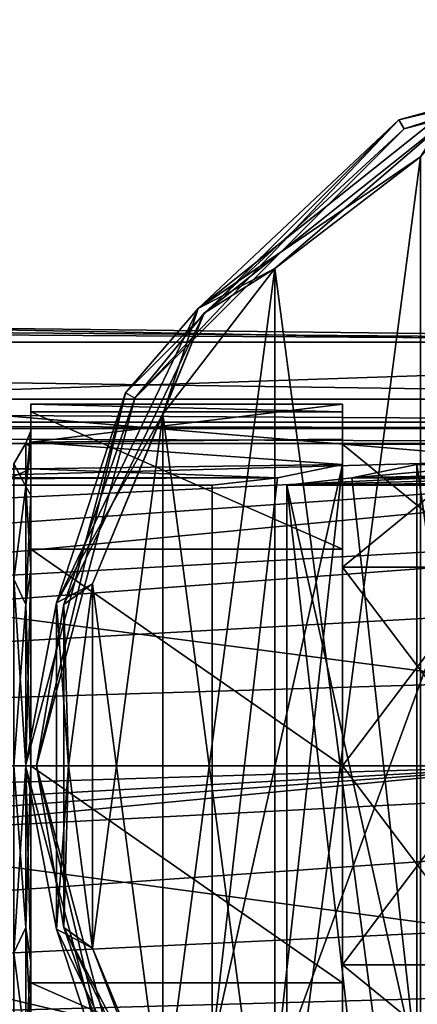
# Model space of a CAD drawing. Header units: millimetres. Extents: x -145 to 248, y -150 to 247.
# Tile 89 of 174: x 40 to 58, y -11 to 35. Entities that reach past the tile are written whole.
import ezdxf

# ---------------------------------------------------------------- set-up
doc = ezdxf.new("R2010")
doc.units = ezdxf.units.MM
doc.header["$LTSCALE"] = 65.185185
for name, color, linetype in [('14', 7, 'CONTINUOUS'), ('15', 7, 'CONTINUOUS'), ('193', 7, 'CONTINUOUS'), ('194', 7, 'CONTINUOUS'), ('3', 7, 'CONTINUOUS'), ('31', 7, 'CONTINUOUS'), ('32', 7, 'CONTINUOUS'), ('33', 7, 'CONTINUOUS'), ('34', 7, 'CONTINUOUS'), ('36', 7, 'CONTINUOUS'), ('37', 7, 'CONTINUOUS'), ('4', 7, 'CONTINUOUS'), ('451', 7, 'CONTINUOUS'), ('452', 7, 'CONTINUOUS'), ('453', 7, 'CONTINUOUS'), ('454', 7, 'CONTINUOUS'), ('455', 7, 'CONTINUOUS'), ('456', 7, 'CONTINUOUS'), ('462', 7, 'CONTINUOUS'), ('491', 7, 'CONTINUOUS'), ('498', 7, 'CONTINUOUS'), ('499', 7, 'CONTINUOUS'), ('5', 7, 'CONTINUOUS'), ('67', 7, 'CONTINUOUS'), ('72', 7, 'CONTINUOUS'), ('83', 7, 'CONTINUOUS')]:
    doc.layers.add(name, color=color, linetype=linetype)

msp = doc.modelspace()

# ---------------------------------------------------------------- linework, layer by layer
at = {"layer": '14', "color": 7, "linetype": 'CONTINUOUS', "true_color": 0xe0e8ed}
for points in [[(62, -13.077, -28.5), (62, 13.077, -28.5), (52.402, -13.077, -28.5), (62, -13.077, -28.5)], [(52.402, -13.077, -28.5), (62, 13.077, -28.5), (52.402, 13.077, -28.5), (52.402, -13.077, -28.5)]]:
    msp.add_3dface(points, dxfattribs=at)
at = {"layer": '15', "color": 7, "linetype": 'CONTINUOUS', "true_color": 0xe0e8ed}
for points in [[(58.464, 14.04, -18), (55.441, 13.424, -23.236), (62.5, 14.04, -18), (58.464, 14.04, -18)], [(62.5, 14.04, -18), (55.441, 13.424, -23.236), (74, 13.836, -19.5), (62.5, 14.04, -18)], [(74, 13.836, -19.5), (55.441, 13.424, -23.236), (84.5, 13.836, -19.5), (74, 13.836, -19.5)], [(84.5, 13.836, -19.5), (55.441, 13.424, -23.236), (84.5, 13.572, -21.747), (84.5, 13.836, -19.5)], [(55.441, 13.424, -23.236), (52.402, 13.077, -28.5), (62, 13.357, -24), (55.441, 13.424, -23.236)], [(62, 13.357, -24), (52.402, 13.077, -28.5), (62, 13.192, -26.248), (62, 13.357, -24)], [(84.5, 13.572, -21.747), (55.441, 13.424, -23.236), (62, 13.357, -24), (84.5, 13.572, -21.747)], [(52.402, 13.077, -28.5), (62, 13.077, -28.5), (62, 13.192, -26.248), (52.402, 13.077, -28.5)]]:
    msp.add_3dface(points, dxfattribs=at)
at = {"layer": '193', "color": 7, "linetype": 'CONTINUOUS', "true_color": 0xe0e8ed}
for points in [[(39.7, 0, -14.8), (39.7, -8.699, -11.973), (40.266, 0, -15.034), (39.7, 0, -14.8)], [(39.7, -8.699, -11.973), (40.266, -7.517, -13.02), (40.266, 0, -15.034), (39.7, -8.699, -11.973)], [(39.7, -8.699, 11.973), (39.7, 0, 14.8), (40.266, -7.517, 13.02), (39.7, -8.699, 11.973)], [(39.7, 0, 14.8), (40.266, 0, 15.034), (40.266, -7.517, 13.02), (39.7, 0, 14.8)], [(40.5, 0, 15.6), (40.5, -9.156, 12.63), (40.266, 0, 15.034), (40.5, 0, 15.6)], [(40.5, -9.156, -12.63), (40.5, 0, -15.6), (40.266, -7.517, -13.02), (40.5, -9.156, -12.63)], [(40.266, -7.517, -13.02), (40.5, 0, -15.6), (40.266, 0, -15.034), (40.266, -7.517, -13.02)], [(40.266, 0, 15.034), (40.5, -9.156, 12.63), (40.266, -7.517, 13.02), (40.266, 0, 15.034)], [(39.7, -8.699, -11.973), (40.266, -13.02, -7.517), (40.266, -7.517, -13.02), (39.7, -8.699, -11.973)], [(39.7, -8.699, 11.973), (40.266, -7.517, 13.02), (40.266, -13.02, 7.517), (39.7, -8.699, 11.973)], [(40.5, -9.156, 12.63), (40.5, -12.614, 9.178), (40.266, -7.517, 13.02), (40.5, -9.156, 12.63)], [(40.266, -7.517, 13.02), (40.5, -12.614, 9.178), (40.266, -13.02, 7.517), (40.266, -7.517, 13.02)], [(40.266, -13.02, -7.517), (40.5, -9.156, -12.63), (40.266, -7.517, -13.02), (40.266, -13.02, -7.517)], [(39.7, -8.699, -11.973), (39.7, -14.076, -4.573), (40.266, -13.02, -7.517), (39.7, -8.699, -11.973)], [(39.7, -14.076, 4.573), (39.7, -8.699, 11.973), (40.266, -13.02, 7.517), (39.7, -14.076, 4.573)], [(40.5, -12.614, -9.178), (40.5, -9.156, -12.63), (40.266, -13.02, -7.517), (40.5, -12.614, -9.178)]]:
    msp.add_3dface(points, dxfattribs=at)
at = {"layer": '194', "color": 7, "linetype": 'CONTINUOUS', "true_color": 0xe0e8ed}
for points in [[(40.5, 14.835, -4.826), (40.5, 15.6, 0), (40.266, 13.02, -7.517), (40.5, 14.835, -4.826)], [(40.5, 15.6, 0), (40.5, 14.835, 4.826), (40.266, 15.034, 0), (40.5, 15.6, 0)], [(40.266, 13.02, -7.517), (40.5, 15.6, 0), (40.266, 15.034, 0), (40.266, 13.02, -7.517)], [(39.7, 14.076, 4.573), (39.7, 14.076, -4.573), (40.266, 15.034, 0), (39.7, 14.076, 4.573)], [(39.7, 14.076, 4.573), (40.266, 15.034, 0), (40.266, 13.02, 7.517), (39.7, 14.076, 4.573)], [(39.7, 14.076, -4.573), (40.266, 13.02, -7.517), (40.266, 15.034, 0), (39.7, 14.076, -4.573)], [(40.266, 15.034, 0), (40.5, 14.835, 4.826), (40.266, 13.02, 7.517), (40.266, 15.034, 0)], [(40.5, 12.614, -9.178), (40.5, 14.835, -4.826), (40.266, 13.02, -7.517), (40.5, 12.614, -9.178)], [(40.5, 14.835, 4.826), (40.5, 12.614, 9.178), (40.266, 13.02, 7.517), (40.5, 14.835, 4.826)], [(39.7, 8.699, 11.973), (39.7, 14.076, 4.573), (40.266, 13.02, 7.517), (39.7, 8.699, 11.973)], [(39.7, 14.076, -4.573), (39.7, 8.699, -11.973), (40.266, 13.02, -7.517), (39.7, 14.076, -4.573)], [(39.7, 8.699, 11.973), (40.266, 13.02, 7.517), (40.266, 7.517, 13.02), (39.7, 8.699, 11.973)], [(39.7, 8.699, -11.973), (40.266, 7.517, -13.02), (40.266, 13.02, -7.517), (39.7, 8.699, -11.973)], [(40.266, 7.517, -13.02), (40.5, 12.614, -9.178), (40.266, 13.02, -7.517), (40.266, 7.517, -13.02)], [(40.5, 12.614, 9.178), (40.5, 9.156, 12.63), (40.266, 13.02, 7.517), (40.5, 12.614, 9.178)], [(40.266, 13.02, 7.517), (40.5, 9.156, 12.63), (40.266, 7.517, 13.02), (40.266, 13.02, 7.517)], [(40.5, 9.156, -12.63), (40.5, 12.614, -9.178), (40.266, 7.517, -13.02), (40.5, 9.156, -12.63)], [(40.5, 9.156, 12.63), (40.5, 0, 15.6), (40.266, 7.517, 13.02), (40.5, 9.156, 12.63)], [(40.5, 0, -15.6), (40.5, 9.156, -12.63), (40.266, 0, -15.034), (40.5, 0, -15.6)], [(40.266, 0, -15.034), (40.5, 9.156, -12.63), (40.266, 7.517, -13.02), (40.266, 0, -15.034)], [(39.7, 8.699, -11.973), (39.7, 0, -14.8), (40.266, 7.517, -13.02), (39.7, 8.699, -11.973)], [(39.7, 0, 14.8), (39.7, 8.699, 11.973), (40.266, 0, 15.034), (39.7, 0, 14.8)], [(40.266, 0, 15.034), (39.7, 8.699, 11.973), (40.266, 7.517, 13.02), (40.266, 0, 15.034)], [(39.7, 0, -14.8), (40.266, 0, -15.034), (40.266, 7.517, -13.02), (39.7, 0, -14.8)], [(40.5, 0, 15.6), (40.266, 0, 15.034), (40.266, 7.517, 13.02), (40.5, 0, 15.6)]]:
    msp.add_3dface(points, dxfattribs=at)
at = {"layer": '3', "color": 7, "linetype": 'CONTINUOUS', "true_color": 0xe0e8ed}
for points in [[(92.5, 19.733, -5.554), (-92.5, 19.733, -5.554), (-29, 20.5), (92.5, 19.733, -5.554)], [(0, 20.5), (92.5, 19.733, -5.554), (-29, 20.5), (0, 20.5)], [(29, 20.5), (92.5, 19.733, -5.554), (0, 20.5), (29, 20.5)], [(92.5, 19.322, 6.849), (92.5, 19.733, -5.554), (29, 20.5), (92.5, 19.322, 6.849)], [(29, 17.178, 11.187), (92.5, 19.322, 6.849), (29, 20.5), (29, 17.178, 11.187)], [(92.5, 11.829, 16.743), (92.5, 19.322, 6.849), (29, 17.178, 11.187), (92.5, 11.829, 16.743)], [(29, 8.29, 18.749), (92.5, 11.829, 16.743), (29, 17.178, 11.187), (29, 8.29, 18.749)], [(92.5, 0, 20.5), (92.5, 11.829, 16.743), (29, 8.29, 18.749), (92.5, 0, 20.5)], [(29, -3.285, 20.235), (92.5, 0, 20.5), (29, 8.29, 18.749), (29, -3.285, 20.235)], [(92.5, -11.829, 16.743), (92.5, 0, 20.5), (29, -3.285, 20.235), (92.5, -11.829, 16.743)], [(29, -13.795, 15.164), (92.5, -11.829, 16.743), (29, -3.285, 20.235), (29, -13.795, 15.164)]]:
    msp.add_3dface(points, dxfattribs=at)
at = {"layer": '31', "color": 7, "linetype": 'CONTINUOUS', "true_color": 0xe0e8ed}
for points in [[(58.464, 14.04, -18), (62.5, 14.04, -18), (62.5, -14.04, -18), (58.464, 14.04, -18)], [(58.464, 14.04, -18), (62.5, -14.04, -18), (58.464, -14.04, -18), (58.464, 14.04, -18)]]:
    msp.add_3dface(points, dxfattribs=at)
at = {"layer": '32', "color": 7, "linetype": 'CONTINUOUS', "true_color": 0xe0e8ed}
for points in [[(55.441, 13.424, -23.236), (58.464, 14.04, -18), (58.464, -14.04, -18), (55.441, 13.424, -23.236)], [(52.402, 13.077, -28.5), (55.441, 13.424, -23.236), (58.464, -14.04, -18), (52.402, 13.077, -28.5)], [(52.402, -13.077, -28.5), (52.402, 13.077, -28.5), (55.441, -13.424, -23.236), (52.402, -13.077, -28.5)], [(52.402, 13.077, -28.5), (58.464, -14.04, -18), (55.441, -13.424, -23.236), (52.402, 13.077, -28.5)]]:
    msp.add_3dface(points, dxfattribs=at)
at = {"layer": '33', "color": 7, "linetype": 'CONTINUOUS', "true_color": 0xe0e8ed}
for points in [[(55, 14.04, -18), (51.977, 13.424, -23.236), (48.938, -13.077, -28.5), (55, 14.04, -18)], [(51.977, -13.424, -23.236), (55, 14.04, -18), (48.938, -13.077, -28.5), (51.977, -13.424, -23.236)], [(55, -14.04, -18), (55, 14.04, -18), (51.977, -13.424, -23.236), (55, -14.04, -18)], [(51.977, 13.424, -23.236), (48.938, 13.077, -28.5), (48.938, -13.077, -28.5), (51.977, 13.424, -23.236)]]:
    msp.add_3dface(points, dxfattribs=at)
at = {"layer": '34', "color": 7, "linetype": 'CONTINUOUS', "true_color": 0xe0e8ed}
for points in [[(55, 16.846, -4.741), (55, 15.224, -11.324), (55, 14.979, -4.867), (55, 16.846, -4.741)], [(55, 16.494, 5.847), (55, 16.846, -4.741), (55, 14.979, 4.867), (55, 16.494, 5.847)], [(55, 14.979, 4.867), (55, 16.846, -4.741), (55, 14.979, -4.867), (55, 14.979, 4.867)], [(55, 10.097, 14.293), (55, 16.494, 5.847), (55, 9.258, 12.742), (55, 10.097, 14.293)], [(55, 9.258, 12.742), (55, 16.494, 5.847), (55, 14.979, 4.867), (55, 9.258, 12.742)], [(55, 15.224, -11.324), (55, 14.04, -18), (55, 9.258, -12.742), (55, 15.224, -11.324)], [(55, 14.979, -4.867), (55, 15.224, -11.324), (55, 9.258, -12.742), (55, 14.979, -4.867)], [(55, 14.04, -18), (55, -14.04, -18), (55, 0, -15.75), (55, 14.04, -18)], [(55, 14.04, -18), (55, 0, -15.75), (55, 9.258, -12.742), (55, 14.04, -18)], [(55, 0, 17.5), (55, 10.097, 14.293), (55, 0, 15.75), (55, 0, 17.5)], [(55, 0, 15.75), (55, 10.097, 14.293), (55, 9.258, 12.742), (55, 0, 15.75)], [(55, -14.04, -18), (55, -15.224, -11.324), (55, 0, -15.75), (55, -14.04, -18)], [(55, 0, -15.75), (55, -15.224, -11.324), (55, -9.258, -12.742), (55, 0, -15.75)], [(55, -10.097, 14.293), (55, 0, 17.5), (55, 0, 15.75), (55, -10.097, 14.293)], [(55, -9.258, 12.742), (55, -10.097, 14.293), (55, 0, 15.75), (55, -9.258, 12.742)], [(55, -9.258, -12.742), (55, -15.224, -11.324), (55, -14.979, -4.867), (55, -9.258, -12.742)], [(55, -16.494, 5.847), (55, -10.097, 14.293), (55, -9.258, 12.742), (55, -16.494, 5.847)], [(55, -14.979, 4.867), (55, -16.494, 5.847), (55, -9.258, 12.742), (55, -14.979, 4.867)]]:
    msp.add_3dface(points, dxfattribs=at)
at = {"layer": '36', "color": 7, "linetype": 'CONTINUOUS', "true_color": 0xe0e8ed}
for points in [[(40.5, 16.846, -4.741), (40.5, 16.494, 5.847), (40.5, 15.6, 0), (40.5, 16.846, -4.741)], [(40.5, 15.071, -12.065), (40.5, 16.846, -4.741), (40.5, 12.614, -9.178), (40.5, 15.071, -12.065)], [(40.5, 12.614, -9.178), (40.5, 16.846, -4.741), (40.5, 14.835, -4.826), (40.5, 12.614, -9.178)], [(40.5, 14.835, -4.826), (40.5, 16.846, -4.741), (40.5, 15.6, 0), (40.5, 14.835, -4.826)], [(40.5, 16.494, 5.847), (40.5, 10.097, 14.293), (40.5, 12.614, 9.178), (40.5, 16.494, 5.847)], [(40.5, 15.6, 0), (40.5, 16.494, 5.847), (40.5, 14.835, 4.826), (40.5, 15.6, 0)], [(40.5, 14.835, 4.826), (40.5, 16.494, 5.847), (40.5, 12.614, 9.178), (40.5, 14.835, 4.826)], [(40.5, 13.836, -19.5), (40.5, 15.071, -12.065), (40.5, -13.836, -19.5), (40.5, 13.836, -19.5)], [(40.5, -13.836, -19.5), (40.5, 15.071, -12.065), (40.5, 0, -15.6), (40.5, -13.836, -19.5)], [(40.5, 0, -15.6), (40.5, 15.071, -12.065), (40.5, 9.156, -12.63), (40.5, 0, -15.6)], [(40.5, 9.156, -12.63), (40.5, 15.071, -12.065), (40.5, 12.614, -9.178), (40.5, 9.156, -12.63)], [(40.5, 12.614, 9.178), (40.5, 10.097, 14.293), (40.5, 9.156, 12.63), (40.5, 12.614, 9.178)], [(40.5, 10.097, 14.293), (40.5, 0, 17.5), (40.5, 0, 15.6), (40.5, 10.097, 14.293)], [(40.5, 10.097, 14.293), (40.5, 0, 15.6), (40.5, 9.156, 12.63), (40.5, 10.097, 14.293)], [(40.5, 0, 17.5), (40.5, -10.097, 14.293), (40.5, 0, 15.6), (40.5, 0, 17.5)], [(40.5, 0, 15.6), (40.5, -10.097, 14.293), (40.5, -9.156, 12.63), (40.5, 0, 15.6)], [(40.5, -9.156, -12.63), (40.5, -13.836, -19.5), (40.5, 0, -15.6), (40.5, -9.156, -12.63)], [(40.5, -10.097, 14.293), (40.5, -16.494, 5.847), (40.5, -9.156, 12.63), (40.5, -10.097, 14.293)], [(40.5, -9.156, 12.63), (40.5, -16.494, 5.847), (40.5, -12.614, 9.178), (40.5, -9.156, 12.63)], [(40.5, -15.071, -12.065), (40.5, -13.836, -19.5), (40.5, -9.156, -12.63), (40.5, -15.071, -12.065)], [(40.5, -12.614, -9.178), (40.5, -15.071, -12.065), (40.5, -9.156, -12.63), (40.5, -12.614, -9.178)]]:
    msp.add_3dface(points, dxfattribs=at)
at = {"layer": '37', "color": 7, "linetype": 'CONTINUOUS', "true_color": 0xe0e8ed}
for points in [[(40.5, 13.836, -19.5), (40.5, -13.836, -19.5), (-22, -13.836, -19.5), (40.5, 13.836, -19.5)], [(-22, 13.836, -19.5), (40.5, 13.836, -19.5), (-22, -13.836, -19.5), (-22, 13.836, -19.5)]]:
    msp.add_3dface(points, dxfattribs=at)
at = {"layer": '4', "color": 7, "linetype": 'CONTINUOUS', "true_color": 0xe0e8ed}
for points in [[(-92.5, 15.016, -31.5), (92.5, 15.016, -31.5), (-75, 10.4, -31.5), (-92.5, 15.016, -31.5)], [(-75, 10.4, -31.5), (92.5, 15.016, -31.5), (-67.654, 7.362, -31.5), (-75, 10.4, -31.5)], [(-67.654, 7.362, -31.5), (92.5, 15.016, -31.5), (-65.394, 3.985, -31.5), (-67.654, 7.362, -31.5)], [(-65.394, 3.985, -31.5), (92.5, 15.016, -31.5), (-64.6, 0, -31.5), (-65.394, 3.985, -31.5)], [(-64.6, 0, -31.5), (92.5, 15.016, -31.5), (75, 10.4, -31.5), (-64.6, 0, -31.5)], [(67.654, 7.362, -31.5), (-64.6, 0, -31.5), (75, 10.4, -31.5), (67.654, 7.362, -31.5)], [(65.394, 3.985, -31.5), (-64.6, 0, -31.5), (67.654, 7.362, -31.5), (65.394, 3.985, -31.5)], [(64.6, 0, -31.5), (-64.6, 0, -31.5), (65.394, 3.985, -31.5), (64.6, 0, -31.5)], [(-92.5, -15.016, -31.5), (-75, -10.4, -31.5), (64.6, 0, -31.5), (-92.5, -15.016, -31.5)], [(65.394, -3.985, -31.5), (-92.5, -15.016, -31.5), (64.6, 0, -31.5), (65.394, -3.985, -31.5)], [(-75, -10.4, -31.5), (-67.654, -7.362, -31.5), (64.6, 0, -31.5), (-75, -10.4, -31.5)], [(-67.654, -7.362, -31.5), (-65.394, -3.985, -31.5), (64.6, 0, -31.5), (-67.654, -7.362, -31.5)], [(-65.394, -3.985, -31.5), (-64.6, 0, -31.5), (64.6, 0, -31.5), (-65.394, -3.985, -31.5)], [(67.654, -7.362, -31.5), (-92.5, -15.016, -31.5), (65.394, -3.985, -31.5), (67.654, -7.362, -31.5)], [(75, -10.4, -31.5), (-92.5, -15.016, -31.5), (67.654, -7.362, -31.5), (75, -10.4, -31.5)], [(92.5, -15.016, -31.5), (-92.5, -15.016, -31.5), (75, -10.4, -31.5), (92.5, -15.016, -31.5)]]:
    msp.add_3dface(points, dxfattribs=at)
at = {"layer": '451', "linetype": 'CONTINUOUS'}
for points in [[(75, 34.164, -57.086), (75, 34.75, -58.5), (57.625, 30.094, -58.5), (75, 34.164, -57.086)], [(60.177, 30.781, -57.086), (75, 34.164, -57.086), (57.625, 30.094, -58.5), (60.177, 30.781, -57.086)], [(48.289, 21.301, -57.086), (58.629, 28.365, -56.5), (60.177, 30.781, -57.086), (48.289, 21.301, -57.086)], [(48.289, 21.301, -57.086), (60.177, 30.781, -57.086), (57.625, 30.094, -58.5), (48.289, 21.301, -57.086)], [(44.906, 17.375, -58.5), (48.289, 21.301, -57.086), (57.625, 30.094, -58.5), (44.906, 17.375, -58.5)], [(51.845, 23.16, -56.5), (58.629, 28.365, -56.5), (48.289, 21.301, -57.086), (51.845, 23.16, -56.5)], [(46.639, 16.377, -56.5), (51.845, 23.16, -56.5), (48.289, 21.301, -57.086), (46.639, 16.377, -56.5)], [(41.692, 7.602, -57.086), (46.639, 16.377, -56.5), (48.289, 21.301, -57.086), (41.692, 7.602, -57.086)], [(41.692, 7.602, -57.086), (48.289, 21.301, -57.086), (44.906, 17.375, -58.5), (41.692, 7.602, -57.086)], [(40.25, 0, -58.5), (41.692, 7.602, -57.086), (44.906, 17.375, -58.5), (40.25, 0, -58.5)], [(43.366, 8.477, -56.5), (46.639, 16.377, -56.5), (41.692, 7.602, -57.086), (43.366, 8.477, -56.5)], [(42.25, 0, -56.5), (43.366, 8.477, -56.5), (41.692, 7.602, -57.086), (42.25, 0, -56.5)], [(41.692, -7.602, -57.086), (41.692, 7.602, -57.086), (40.25, 0, -58.5), (41.692, -7.602, -57.086)], [(41.692, -7.602, -57.086), (42.25, 0, -56.5), (41.692, 7.602, -57.086), (41.692, -7.602, -57.086)], [(44.906, -17.375, -58.5), (41.692, -7.602, -57.086), (40.25, 0, -58.5), (44.906, -17.375, -58.5)], [(43.366, -8.477, -56.5), (42.25, 0, -56.5), (41.692, -7.602, -57.086), (43.366, -8.477, -56.5)], [(48.289, -21.301, -57.086), (43.366, -8.477, -56.5), (41.692, -7.602, -57.086), (48.289, -21.301, -57.086)], [(48.289, -21.301, -57.086), (41.692, -7.602, -57.086), (44.906, -17.375, -58.5), (48.289, -21.301, -57.086)], [(46.639, -16.377, -56.5), (43.366, -8.477, -56.5), (48.289, -21.301, -57.086), (46.639, -16.377, -56.5)]]:
    msp.add_3dface(points, dxfattribs=at)
at = {"layer": '452', "linetype": 'CONTINUOUS'}
for points in [[(57.625, 30.094, -58.5), (75, 34.75, -58.5), (57.625, 30.094, -81.5), (57.625, 30.094, -58.5)], [(57.625, 30.094, -81.5), (75, 34.75, -58.5), (75, 34.75, -81.5), (57.625, 30.094, -81.5)], [(44.906, 17.375, -58.5), (57.625, 30.094, -58.5), (44.906, 17.375, -81.5), (44.906, 17.375, -58.5)], [(44.906, 17.375, -81.5), (57.625, 30.094, -58.5), (57.625, 30.094, -81.5), (44.906, 17.375, -81.5)], [(40.25, 0, -58.5), (44.906, 17.375, -58.5), (40.25, 0, -81.5), (40.25, 0, -58.5)], [(40.25, 0, -81.5), (44.906, 17.375, -58.5), (44.906, 17.375, -81.5), (40.25, 0, -81.5)], [(44.906, -17.375, -58.5), (40.25, 0, -58.5), (44.906, -17.375, -81.5), (44.906, -17.375, -58.5)], [(44.906, -17.375, -81.5), (40.25, 0, -58.5), (40.25, 0, -81.5), (44.906, -17.375, -81.5)]]:
    msp.add_3dface(points, dxfattribs=at)
at = {"layer": '453', "linetype": 'CONTINUOUS'}
for points in [[(57.625, 30.094, -81.5), (75, 34.75, -81.5), (57.875, 29.661, -81.5), (57.625, 30.094, -81.5)], [(75, 34.75, -81.5), (75, 34.25, -81.5), (57.875, 29.661, -81.5), (75, 34.75, -81.5)], [(44.906, 17.375, -81.5), (57.625, 30.094, -81.5), (45.339, 17.125, -81.5), (44.906, 17.375, -81.5)], [(45.339, 17.125, -81.5), (57.625, 30.094, -81.5), (57.875, 29.661, -81.5), (45.339, 17.125, -81.5)], [(40.25, 0, -81.5), (44.906, 17.375, -81.5), (40.75, 0, -81.5), (40.25, 0, -81.5)], [(40.75, 0, -81.5), (44.906, 17.375, -81.5), (45.339, 17.125, -81.5), (40.75, 0, -81.5)], [(44.906, -17.375, -81.5), (40.25, 0, -81.5), (40.75, 0, -81.5), (44.906, -17.375, -81.5)], [(45.339, -17.125, -81.5), (44.906, -17.375, -81.5), (40.75, 0, -81.5), (45.339, -17.125, -81.5)]]:
    msp.add_3dface(points, dxfattribs=at)
at = {"layer": '454', "linetype": 'CONTINUOUS'}
for points in [[(57.875, 29.661, -81.5), (75, 34.25, -81.5), (57.875, 29.661, -58.5), (57.875, 29.661, -81.5)], [(57.875, 29.661, -58.5), (75, 34.25, -81.5), (75, 34.25, -58.5), (57.875, 29.661, -58.5)], [(45.339, 17.125, -81.5), (57.875, 29.661, -81.5), (45.339, 17.125, -58.5), (45.339, 17.125, -81.5)], [(45.339, 17.125, -58.5), (57.875, 29.661, -81.5), (57.875, 29.661, -58.5), (45.339, 17.125, -58.5)], [(40.75, 0, -81.5), (45.339, 17.125, -81.5), (40.75, 0, -58.5), (40.75, 0, -81.5)], [(40.75, 0, -58.5), (45.339, 17.125, -81.5), (45.339, 17.125, -58.5), (40.75, 0, -58.5)], [(45.339, -17.125, -81.5), (40.75, 0, -81.5), (45.339, -17.125, -58.5), (45.339, -17.125, -81.5)], [(45.339, -17.125, -58.5), (40.75, 0, -81.5), (40.75, 0, -58.5), (45.339, -17.125, -58.5)]]:
    msp.add_3dface(points, dxfattribs=at)
at = {"layer": '455', "linetype": 'CONTINUOUS'}
for points in [[(57.875, 29.661, -58.5), (75, 34.25, -58.5), (60.33, 30.462, -57.439), (57.875, 29.661, -58.5)], [(48.566, 21.081, -57.439), (57.875, 29.661, -58.5), (60.33, 30.462, -57.439), (48.566, 21.081, -57.439)], [(48.566, 21.081, -57.439), (60.33, 30.462, -57.439), (51.845, 23.16, -57), (48.566, 21.081, -57.439)], [(51.845, 23.16, -57), (60.33, 30.462, -57.439), (58.629, 28.365, -57), (51.845, 23.16, -57)], [(45.339, 17.125, -58.5), (57.875, 29.661, -58.5), (48.566, 21.081, -57.439), (45.339, 17.125, -58.5)], [(46.639, 16.377, -57), (48.566, 21.081, -57.439), (51.845, 23.16, -57), (46.639, 16.377, -57)], [(42.037, 7.524, -57.439), (45.339, 17.125, -58.5), (48.566, 21.081, -57.439), (42.037, 7.524, -57.439)], [(42.037, 7.524, -57.439), (48.566, 21.081, -57.439), (43.366, 8.477, -57), (42.037, 7.524, -57.439)], [(43.366, 8.477, -57), (48.566, 21.081, -57.439), (46.639, 16.377, -57), (43.366, 8.477, -57)], [(40.75, 0, -58.5), (45.339, 17.125, -58.5), (42.037, 7.524, -57.439), (40.75, 0, -58.5)], [(42.25, 0, -57), (42.037, 7.524, -57.439), (43.366, 8.477, -57), (42.25, 0, -57)], [(42.037, -7.524, -57.439), (40.75, 0, -58.5), (42.037, 7.524, -57.439), (42.037, -7.524, -57.439)], [(42.037, -7.524, -57.439), (42.037, 7.524, -57.439), (42.25, 0, -57), (42.037, -7.524, -57.439)], [(45.339, -17.125, -58.5), (40.75, 0, -58.5), (42.037, -7.524, -57.439), (45.339, -17.125, -58.5)], [(43.366, -8.477, -57), (42.037, -7.524, -57.439), (42.25, 0, -57), (43.366, -8.477, -57)], [(48.566, -21.081, -57.439), (45.339, -17.125, -58.5), (42.037, -7.524, -57.439), (48.566, -21.081, -57.439)], [(48.566, -21.081, -57.439), (42.037, -7.524, -57.439), (46.639, -16.377, -57), (48.566, -21.081, -57.439)], [(46.639, -16.377, -57), (42.037, -7.524, -57.439), (43.366, -8.477, -57), (46.639, -16.377, -57)]]:
    msp.add_3dface(points, dxfattribs=at)
at = {"layer": '456', "linetype": 'CONTINUOUS'}
for points in [[(58.629, -28.365, -57), (51.845, -23.16, -57), (58.629, 28.365, -57), (58.629, -28.365, -57)], [(51.845, -23.16, -57), (51.845, 23.16, -57), (58.629, 28.365, -57), (51.845, -23.16, -57)], [(51.845, -23.16, -57), (46.639, -16.377, -57), (51.845, 23.16, -57), (51.845, -23.16, -57)], [(46.639, -16.377, -57), (46.639, 16.377, -57), (51.845, 23.16, -57), (46.639, -16.377, -57)], [(46.639, -16.377, -57), (43.366, -8.477, -57), (46.639, 16.377, -57), (46.639, -16.377, -57)], [(43.366, -8.477, -57), (43.366, 8.477, -57), (46.639, 16.377, -57), (43.366, -8.477, -57)], [(43.366, -8.477, -57), (42.25, 0, -57), (43.366, 8.477, -57), (43.366, -8.477, -57)]]:
    msp.add_3dface(points, dxfattribs=at)
at = {"layer": '462', "linetype": 'CONTINUOUS'}
for points in [[(58.629, 28.365, -56.5), (51.845, 23.16, -56.5), (58.629, -28.365, -56.5), (58.629, 28.365, -56.5)], [(51.845, 23.16, -56.5), (46.639, 16.377, -56.5), (51.845, -23.16, -56.5), (51.845, 23.16, -56.5)], [(51.845, 23.16, -56.5), (51.845, -23.16, -56.5), (58.629, -28.365, -56.5), (51.845, 23.16, -56.5)], [(46.639, 16.377, -56.5), (43.366, 8.477, -56.5), (46.639, -16.377, -56.5), (46.639, 16.377, -56.5)], [(46.639, 16.377, -56.5), (46.639, -16.377, -56.5), (51.845, -23.16, -56.5), (46.639, 16.377, -56.5)], [(43.366, 8.477, -56.5), (42.25, 0, -56.5), (43.366, -8.477, -56.5), (43.366, 8.477, -56.5)], [(43.366, 8.477, -56.5), (43.366, -8.477, -56.5), (46.639, -16.377, -56.5), (43.366, 8.477, -56.5)]]:
    msp.add_3dface(points, dxfattribs=at)
at = {"layer": '491', "linetype": 'CONTINUOUS'}
for points in [[(55, 16.846, -4.741), (55, 16.494, 5.847), (40.5, 16.846, -4.741), (55, 16.846, -4.741)], [(55, 16.494, 5.847), (40.5, 16.494, 5.847), (40.5, 16.846, -4.741), (55, 16.494, 5.847)], [(55, 16.494, 5.847), (55, 10.097, 14.293), (40.5, 16.494, 5.847), (55, 16.494, 5.847)], [(55, 10.097, 14.293), (40.5, 10.097, 14.293), (40.5, 16.494, 5.847), (55, 10.097, 14.293)], [(55, 10.097, 14.293), (55, 0, 17.5), (40.5, 10.097, 14.293), (55, 10.097, 14.293)], [(55, 0, 17.5), (40.5, 0, 17.5), (40.5, 10.097, 14.293), (55, 0, 17.5)], [(55, 0, 17.5), (55, -10.097, 14.293), (40.5, 0, 17.5), (55, 0, 17.5)], [(55, -10.097, 14.293), (40.5, -10.097, 14.293), (40.5, 0, 17.5), (55, -10.097, 14.293)], [(55, -10.097, 14.293), (55, -16.494, 5.847), (40.5, -10.097, 14.293), (55, -10.097, 14.293)], [(55, -16.494, 5.847), (40.5, -16.494, 5.847), (40.5, -10.097, 14.293), (55, -16.494, 5.847)]]:
    msp.add_3dface(points, dxfattribs=at)
at = {"layer": '498', "linetype": 'CONTINUOUS'}
for points in [[(-62, 13.077, -28.5), (-62, -13.077, -28.5), (48.938, -13.077, -28.5), (-62, 13.077, -28.5)], [(48.938, 13.077, -28.5), (-62, 13.077, -28.5), (48.938, -13.077, -28.5), (48.938, 13.077, -28.5)]]:
    msp.add_3dface(points, dxfattribs=at)
at = {"layer": '499', "linetype": 'CONTINUOUS'}
for points in [[(55, 15.224, -11.324), (55, 16.846, -4.741), (40.5, 15.071, -12.065), (55, 15.224, -11.324)], [(55, 16.846, -4.741), (40.5, 16.846, -4.741), (40.5, 15.071, -12.065), (55, 16.846, -4.741)], [(55, 14.04, -18), (55, 15.224, -11.324), (40.5, 15.071, -12.065), (55, 14.04, -18)], [(55, 14.04, -18), (40.5, 15.071, -12.065), (40.5, 13.836, -19.5), (55, 14.04, -18)], [(51.977, 13.424, -23.236), (40.5, 13.836, -19.5), (-84.5, 13.572, -21.747), (51.977, 13.424, -23.236)], [(40.5, 13.836, -19.5), (-22, 13.836, -19.5), (-84.5, 13.572, -21.747), (40.5, 13.836, -19.5)], [(51.977, 13.424, -23.236), (55, 14.04, -18), (40.5, 13.836, -19.5), (51.977, 13.424, -23.236)], [(-84.5, 13.357, -24), (51.977, 13.424, -23.236), (-84.5, 13.572, -21.747), (-84.5, 13.357, -24)], [(-84.5, 13.357, -24), (-62, 13.357, -24), (51.977, 13.424, -23.236), (-84.5, 13.357, -24)], [(-62, 13.357, -24), (-62, 13.192, -26.248), (51.977, 13.424, -23.236), (-62, 13.357, -24)], [(-62, 13.192, -26.248), (-62, 13.077, -28.5), (51.977, 13.424, -23.236), (-62, 13.192, -26.248)], [(-62, 13.077, -28.5), (48.938, 13.077, -28.5), (51.977, 13.424, -23.236), (-62, 13.077, -28.5)]]:
    msp.add_3dface(points, dxfattribs=at)
at = {"layer": '5', "color": 7, "linetype": 'CONTINUOUS', "true_color": 0xe0e8ed}
for points in [[(92.5, 19.733, -5.554), (92.5, 17.084, -17.92), (-92.5, 19.733, -5.554), (92.5, 19.733, -5.554)], [(92.5, 17.084, -17.92), (-92.5, 17.084, -17.92), (-92.5, 19.733, -5.554), (92.5, 17.084, -17.92)], [(92.5, 17.084, -17.92), (92.5, 16.016, -30.521), (-92.5, 17.084, -17.92), (92.5, 17.084, -17.92)], [(92.5, 16.016, -30.521), (-92.5, 16.016, -30.521), (-92.5, 17.084, -17.92), (92.5, 16.016, -30.521)]]:
    msp.add_3dface(points, dxfattribs=at)
at = {"layer": '67', "color": 7, "linetype": 'CONTINUOUS', "true_color": 0xe0e8ed}
for points in [[(55, 0, -15.75), (55, -9.258, -12.742), (62, 0, -15.75), (55, 0, -15.75)], [(62, 0, -15.75), (55, -9.258, -12.742), (62, -9.258, -12.742), (62, 0, -15.75)], [(55, -9.258, 12.742), (55, 0, 15.75), (62, -9.258, 12.742), (55, -9.258, 12.742)], [(62, -9.258, 12.742), (55, 0, 15.75), (62, 0, 15.75), (62, -9.258, 12.742)], [(55, -9.258, -12.742), (55, -14.979, -4.867), (62, -9.258, -12.742), (55, -9.258, -12.742)], [(62, -9.258, -12.742), (55, -14.979, -4.867), (62, -14.979, -4.867), (62, -9.258, -12.742)], [(55, -14.979, 4.867), (55, -9.258, 12.742), (62, -14.979, 4.867), (55, -14.979, 4.867)], [(62, -14.979, 4.867), (55, -9.258, 12.742), (62, -9.258, 12.742), (62, -14.979, 4.867)]]:
    msp.add_3dface(points, dxfattribs=at)
at = {"layer": '72', "color": 7, "linetype": 'CONTINUOUS', "true_color": 0xe0e8ed}
for points in [[(55, 9.258, 12.742), (55, 14.979, 4.867), (62, 9.258, 12.742), (55, 9.258, 12.742)], [(55, 14.979, 4.867), (55, 14.979, -4.867), (62, 14.979, 4.867), (55, 14.979, 4.867)], [(62, 9.258, 12.742), (55, 14.979, 4.867), (62, 14.979, 4.867), (62, 9.258, 12.742)], [(55, 14.979, -4.867), (55, 9.258, -12.742), (62, 14.979, -4.867), (55, 14.979, -4.867)], [(62, 14.979, 4.867), (55, 14.979, -4.867), (62, 14.979, -4.867), (62, 14.979, 4.867)], [(62, 14.979, -4.867), (55, 9.258, -12.742), (62, 9.258, -12.742), (62, 14.979, -4.867)], [(55, 9.258, -12.742), (55, 0, -15.75), (62, 9.258, -12.742), (55, 9.258, -12.742)], [(55, 0, -15.75), (62, 0, -15.75), (62, 9.258, -12.742), (55, 0, -15.75)], [(55, 0, 15.75), (55, 9.258, 12.742), (62, 0, 15.75), (55, 0, 15.75)], [(62, 0, 15.75), (55, 9.258, 12.742), (62, 9.258, 12.742), (62, 0, 15.75)]]:
    msp.add_3dface(points, dxfattribs=at)
at = {"layer": '83', "color": 7, "linetype": 'CONTINUOUS', "true_color": 0xe0e8ed}
for points in [[(92.5, 16.016, -30.521), (92.5, 15.716, -31.215), (-92.5, 16.016, -30.521), (92.5, 16.016, -30.521)], [(-92.5, 16.016, -30.521), (92.5, 15.716, -31.215), (-92.5, 15.716, -31.215), (-92.5, 16.016, -30.521)], [(92.5, 15.716, -31.215), (92.5, 15.016, -31.5), (-92.5, 15.716, -31.215), (92.5, 15.716, -31.215)], [(92.5, 15.016, -31.5), (-92.5, 15.016, -31.5), (-92.5, 15.716, -31.215), (92.5, 15.016, -31.5)]]:
    msp.add_3dface(points, dxfattribs=at)

doc.saveas('drawing.dxf')
